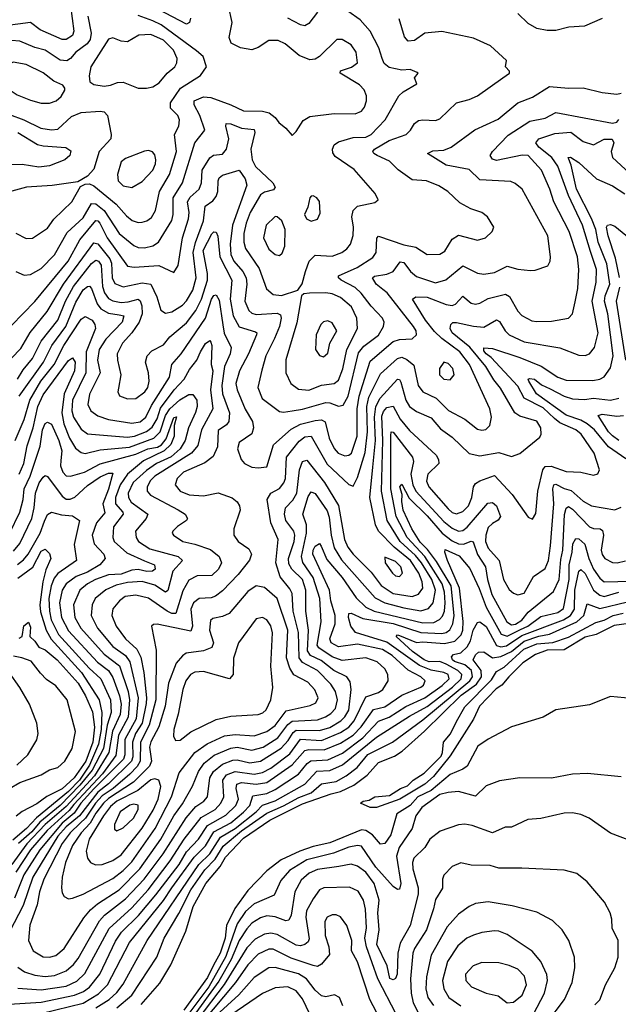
# Model space of a CAD drawing. Extents: x 1246169 to 1426871, y 660025 to 763458.
# Tile 52 of 256: x 1276724 to 1279562, y 687222 to 691889. Entities that reach past the tile are written whole.
import ezdxf

# ---------------------------------------------------------------- set-up
doc = ezdxf.new("R2010")
doc.units = 0

msp = doc.modelspace()

# ---------------------------------------------------------------- linework, layer by layer
at = {"layer": '0CON20XD'}
for points in [[(1276964.8, 691955), (1276981.1, 691835), (1276975, 691814.6), (1276945, 691794.8), (1276925, 691795.3), (1276821.6, 691841.6), (1276775.3, 691875.3), (1276655, 691860.5), (1276595, 691862.6), (1276435, 691917.8)], [(1276745, 690677.5), (1276775, 690680.9), (1276825, 690709.7), (1276888.4, 690775), (1276949.2, 690880.8), (1277025, 690949.8), (1277065, 691018), (1277085, 691015.5), (1277124.4, 690985), (1277195, 690875.8), (1277265, 690817.9), (1277285, 690808.9), (1277315, 690807.4), (1277355, 690816.5), (1277382.1, 690835), (1277445, 690937.8), (1277451.2, 690965), (1277451.7, 691045), (1277495.2, 691115), (1277554.7, 691305), (1277601.8, 691365), (1277578.1, 691435), (1277550.7, 691485), (1277551.8, 691505), (1277595, 691523.9), (1277629.5, 691519.5), (1277725.5, 691485.5), (1277785, 691457.4), (1277875.6, 691455.6), (1277907.2, 691447.2), (1277935.6, 691425.6), (1277951.8, 691401.8), (1277986.2, 691375), (1278015, 691340), (1278035, 691358.8), (1278068.5, 691411.5), (1278099.2, 691430.8), (1278215, 691443.9), (1278315, 691443.2), (1278345, 691455.5), (1278359.3, 691475), (1278368.6, 691505), (1278368, 691528), (1278357.1, 691557.1), (1278335, 691580), (1278242.5, 691635), (1278245, 691647.1), (1278296.6, 691663.4), (1278325.4, 691685), (1278319.6, 691735), (1278295, 691770.5), (1278253.3, 691795), (1278226.7, 691795), (1278145.8, 691714.2), (1278125, 691702.5), (1278099.2, 691699.2), (1278049.3, 691719.3), (1277983.1, 691775), (1277949.1, 691790.9), (1277905, 691790), (1277855, 691756.6), (1277825, 691746.4), (1277770.8, 691755), (1277726.9, 691776.9), (1277716.8, 691805), (1277731.6, 691875), (1277713.2, 691955)], [(1277533.9, 691896.1), (1277529.5, 691875), (1277515, 691868), (1277315, 691972.3)], [(1277046.7, 691905), (1277063.4, 691825), (1277058, 691795), (1277043.7, 691775), (1276989.7, 691735), (1276964.7, 691705), (1276946.7, 691693.3), (1276915, 691697), (1276845, 691743.8), (1276795, 691756.6), (1276725, 691786.4), (1276605, 691797.2)], [(1276685, 690439.1), (1276795, 690553.1), (1276953, 690745), (1277009.6, 690845), (1277085, 690936.6), (1277095, 690935.6), (1277104, 690925), (1277138.8, 690855), (1277235, 690720.8), (1277266.1, 690716.1), (1277383.2, 690723.3), (1277455, 690691.2), (1277475, 690723.3), (1277495.6, 690855), (1277524, 690945), (1277526.7, 690975), (1277519.2, 691025), (1277532.5, 691047.5), (1277574.5, 691085.5), (1277585.2, 691115.2), (1277588.5, 691175), (1277625, 691233.8), (1277642.9, 691247.1), (1277685, 691251.8), (1277704, 691276), (1277715.2, 691325), (1277700.7, 691385), (1277703.5, 691396.5), (1277725, 691395.7), (1277775, 691374.4), (1277835, 691368.2), (1277838.4, 691355), (1277820.4, 691275), (1277826, 691225), (1277842.6, 691192.6), (1277923.8, 691115), (1277934.5, 691095), (1277926.8, 691083.2), (1277885, 691071.7), (1277865, 691059.4), (1277816.2, 690975), (1277797.2, 690925), (1277786.9, 690875), (1277786.7, 690835), (1277793.9, 690805), (1277859, 690709), (1277893.6, 690613.6), (1277925, 690585.9), (1277965, 690582), (1278043.2, 690606.8), (1278063.1, 690636.9), (1278078.7, 690695), (1278096.1, 690743.9), (1278125, 690772.9), (1278205, 690767.7), (1278250.8, 690785), (1278275, 690802.5), (1278292.9, 690825), (1278304.7, 690865.3), (1278306.4, 690905), (1278298.9, 690955), (1278305.5, 690985), (1278325, 691004.5), (1278407.3, 691022.7), (1278423.3, 691035), (1278408.6, 691065), (1278309.4, 691179.4), (1278219.8, 691239.8), (1278208.5, 691258.5), (1278206.7, 691275), (1278214.7, 691295.3), (1278235, 691310.8), (1278305, 691330.6), (1278365, 691332.6), (1278390, 691345), (1278456.8, 691415), (1278522, 691528), (1278542.3, 691547.7), (1278606.2, 691585), (1278596.4, 691613.6), (1278612.5, 691635), (1278608.8, 691638.8), (1278575, 691653.1), (1278535, 691649.5), (1278475, 691661.8), (1278451.2, 691681.2), (1278441.8, 691705), (1278426.5, 691755), (1278385.2, 691835.2), (1278338.3, 691888.3), (1278279.1, 691929.1)], [(1276755, 690852.5), (1276785, 690853.6), (1276855, 690901.2), (1276886.1, 690943.9), (1276971.2, 691025), (1277012.1, 691097.9), (1277035, 691110), (1277055, 691110.5), (1277075, 691101.5), (1277181.4, 691015), (1277229.7, 690959.7), (1277257.7, 690937.7), (1277285, 690927.6), (1277305, 690928.6), (1277326.7, 690935), (1277348.2, 690951.8), (1277368.4, 690985), (1277386, 691075), (1277434.4, 691155), (1277466.6, 691265), (1277458.1, 691345), (1277478.6, 691385), (1277481.6, 691415), (1277473.4, 691435), (1277439.4, 691469.4), (1277439.2, 691495), (1277486.3, 691563.7), (1277581.2, 691625), (1277610, 691665), (1277594.1, 691715), (1277561.8, 691741.8), (1277395, 691864.1), (1277355, 691884.1), (1277285, 691908.5)], [(1277975, 690028.1), (1278015, 690034.3), (1278065, 690042.2), (1278175, 690073.9), (1278195, 690073.3), (1278235, 690057.3), (1278257.9, 690062.1), (1278280.9, 690105), (1278329.9, 690310.1), (1278355, 690340.9), (1278425, 690393.8), (1278449.2, 690435), (1278452.4, 690455), (1278444.7, 690475), (1278390.7, 690530.7), (1278342.9, 690592.9), (1278315, 690619), (1278247.3, 690655), (1278236, 690665), (1278236.1, 690675), (1278324.6, 690715), (1278398.8, 690761.2), (1278413.4, 690785), (1278416.6, 690853.4), (1278425, 690863.6), (1278545, 690821.6), (1278601.2, 690811.2), (1278655, 690775.6), (1278715, 690777.2), (1278738.8, 690791.2), (1278775, 690848.1), (1278805, 690866.9), (1278895, 690843.5), (1278932, 690855), (1278963.8, 690885), (1278971.2, 690905), (1278941.4, 690955), (1278915, 690974.5), (1278862, 690992), (1278810.3, 691020.3), (1278754.3, 691075), (1278711.1, 691101.1), (1278653.3, 691125), (1278585, 691130), (1278517.7, 691177.7), (1278477.7, 691217.7), (1278418.5, 691245), (1278402.5, 691255), (1278398.5, 691265), (1278405.5, 691275), (1278475, 691317), (1278556.4, 691345), (1278576.1, 691365), (1278595, 691397.5), (1278615, 691410.4), (1278635.3, 691414.7), (1278695, 691411.1), (1278715, 691418.5), (1278794.3, 691495), (1278855, 691510), (1278895, 691527.5), (1279015, 691613.3), (1279046, 691635), (1279046.7, 691645), (1279026.7, 691665), (1279032, 691695), (1278955.8, 691765), (1278875, 691801.8), (1278725, 691832.2), (1278645, 691825.3), (1278595, 691790.3), (1278565, 691787.3), (1278547.7, 691807.7), (1278522.9, 691892.9)], [(1278135.3, 691924.7), (1278095, 691870.9), (1278075, 691860), (1278055, 691863.8), (1277995, 691895.8)], [(1279485.3, 691895), (1279401.7, 691858.3), (1279327.1, 691852.9), (1279265, 691838), (1279225, 691837.6), (1279175, 691846.9), (1279135, 691870.4), (1279085, 691917.9)], [(1277285, 691563.8), (1277325, 691564.7), (1277355, 691571.3), (1277385, 691590.4), (1277422.3, 691635), (1277459.2, 691665), (1277469.6, 691685), (1277470.3, 691705), (1277453.1, 691745), (1277405, 691791.5), (1277345, 691818.9), (1277288, 691815), (1277235, 691783.6), (1277205, 691787.3), (1277165, 691803.4), (1277145, 691797.1), (1277061.8, 691665), (1277053.5, 691623.5), (1277056, 691595), (1277075, 691582.2), (1277125, 691574.6), (1277155, 691578.2), (1277188, 691592), (1277215, 691592.7), (1277285, 691563.8)], [(1276825, 691493.2), (1276865, 691493.8), (1276897.5, 691505), (1276920, 691525), (1276937.5, 691555), (1276938, 691565), (1276928.3, 691578.3), (1276885, 691597.5), (1276835, 691636.9), (1276755, 691675.8), (1276692.7, 691687.3), (1276666.9, 691673.1), (1276651.2, 691645), (1276649.2, 691615), (1276659.8, 691579.8), (1276679.5, 691555), (1276712.3, 691532.3), (1276775, 691507.8), (1276825, 691493.2)], [(1277855, 689764.6), (1277895, 689770), (1277926.6, 689873.4), (1278011.1, 689948.9), (1278055, 689972.5), (1278125, 689989.8), (1278155, 689991.9), (1278172.4, 689982.4), (1278190.7, 689905), (1278215, 689856.8), (1278234, 689835), (1278265, 689822.1), (1278284.4, 689825.6), (1278296.8, 689835), (1278324.3, 689915.7), (1278323.2, 690045), (1278332.6, 690105), (1278385, 690270.8), (1278495, 690363.8), (1278525, 690373.4), (1278585, 690376.2), (1278605.4, 690395), (1278603.4, 690415), (1278591.4, 690435), (1278466.5, 690595), (1278445, 690609.8), (1278413.2, 690635), (1278396.4, 690665), (1278406.4, 690673.6), (1278465, 690682.3), (1278495, 690694.7), (1278528.1, 690741.9), (1278545, 690737.4), (1278576.5, 690695), (1278605, 690671.2), (1278695, 690641.6), (1278743.9, 690656.1), (1278825, 690723.1), (1278895, 690686.9), (1278925, 690682.9), (1278975, 690690.3), (1279035, 690721.1), (1279085, 690706.2), (1279145, 690700.5), (1279167.5, 690702.5), (1279227, 690723), (1279239.5, 690745), (1279240.9, 690765), (1279227.3, 690865), (1279105.3, 691085.3), (1279073.2, 691113.2), (1279052.2, 691122.2), (1278905, 691130.6), (1278855, 691178.8), (1278745, 691199.1), (1278658, 691255), (1278683, 691267), (1278735, 691271.3), (1278770, 691285), (1278882.4, 691367.6), (1278991.8, 691418.2), (1279085, 691494.7), (1279155, 691521.5), (1279235, 691572.9), (1279325, 691563.8), (1279395, 691565.4), (1279485, 691543.8), (1279555, 691535.4), (1279575, 691540.4)], [(1276675, 691439.6), (1276743.9, 691413.9), (1276824.2, 691374.2), (1276875, 691367.3), (1276905, 691370.6), (1276970.1, 691429.9), (1277015, 691449.7), (1277105.9, 691455.9), (1277125, 691451.5), (1277140, 691435), (1277156.9, 691345), (1277155.6, 691325), (1277100.7, 691265), (1277075, 691180.8), (1277045, 691146.9), (1276999.7, 691120.3), (1276877.1, 691102.9), (1276755.4, 691094.6), (1276686.6, 691076.6)], [(1276895, 687452.9), (1276935, 687486.2), (1277027.4, 687632.6), (1277059.7, 687670.3), (1277092.1, 687697.9), (1277195, 687765.2), (1277293.6, 687865), (1277393.7, 688005), (1277454, 688116), (1277495, 688173.1), (1277543.2, 688256.8), (1277571.3, 688325), (1277598.9, 688365), (1277646.2, 688403.8), (1277725, 688437), (1277755, 688440.7), (1277825, 688426.3), (1277878.5, 688441.5), (1277947.6, 688485), (1277995, 688548.3), (1278015, 688564.3), (1278135, 688571.1), (1278174.1, 688584.1), (1278199.4, 688600.6), (1278220.6, 688625), (1278230.2, 688665), (1278221.2, 688705), (1278199.3, 688739.3), (1278135, 688803.8), (1278065, 688843), (1278048.2, 688865), (1278045.1, 688985), (1278021.1, 689085), (1278015, 689168.6), (1278005, 689190.9), (1277958.5, 689248.5), (1277937.5, 689315), (1277948.7, 689425), (1277914.4, 689505), (1277896.9, 689615), (1277915, 689644.6), (1277955, 689667.1), (1277976.8, 689693.2), (1277983.9, 689715), (1277989, 689815), (1278048.3, 689891.7), (1278075, 689911.7), (1278105, 689914.7), (1278182.3, 689782.3), (1278285, 689685.6), (1278305, 689678.6), (1278325, 689718.6), (1278361.7, 689838.3), (1278372.6, 689935), (1278369, 690055), (1278379.9, 690100.1), (1278435, 690210.4), (1278515, 690282.6), (1278535, 690289.8), (1278559, 690279), (1278592.2, 690252.2), (1278613.2, 690155), (1278635.5, 690125.5), (1278698.9, 690095), (1278756.9, 690036.9), (1278833.6, 689995), (1278895, 689948.5), (1278915, 689943.2), (1278933.9, 689946.1), (1278953.5, 689965), (1278960, 690005), (1278953.3, 690045), (1278857, 690255), (1278811.3, 690315), (1278725, 690378.4), (1278690.8, 690410.8), (1278648.3, 690465), (1278585.6, 690565), (1278602.5, 690575), (1278655, 690573.4), (1278745, 690539.1), (1278775, 690533.6), (1278789.8, 690540.2), (1278825, 690578.8), (1278865, 690544.7), (1278885, 690540.8), (1278905, 690544.6), (1278945, 690567.8), (1279027.6, 690587.6), (1279046.4, 690576.4), (1279085, 690506.7), (1279105, 690486.2), (1279152.3, 690462.3), (1279175, 690458.7), (1279245, 690460), (1279326, 690474), (1279344.6, 690495.4), (1279358.1, 690551.9), (1279369.7, 690615), (1279374.7, 690704.7), (1279368.8, 690765), (1279329.6, 690885), (1279255.7, 691025), (1279237.7, 691085), (1279197.5, 691175), (1279135, 691245.8), (1279106.3, 691246.3), (1278985, 691221.2), (1278965, 691227.7), (1278953.8, 691245), (1278965, 691264.5), (1279039, 691341), (1279142.5, 691407.5), (1279215, 691422.7), (1279265, 691449.7), (1279535, 691398.6), (1279555, 691403.8), (1279565, 691415.4)], [(1276715.3, 691355), (1276808.1, 691298.1), (1276835, 691290.9), (1276943.3, 691283.3), (1276967.1, 691267.1), (1276961.8, 691245), (1276938.5, 691225), (1276865, 691197), (1276815, 691189.8), (1276735, 691203.2), (1276685, 691200.7)], [(1276715, 687397.5), (1276746.2, 687376.2), (1276795, 687360.8), (1276844.5, 687354.5), (1276888.6, 687358.6), (1276945, 687380.7), (1276979.5, 687410.5), (1277001.3, 687438.7), (1277101.6, 687618.4), (1277126.7, 687645), (1277225, 687721.6), (1277314.6, 687815), (1277404.8, 687935.2), (1277513.3, 688106.7), (1277559.6, 688160.4), (1277597.2, 688185), (1277614.8, 688205), (1277625.5, 688295), (1277642, 688325), (1277685, 688360.5), (1277735, 688379.8), (1277755, 688381.1), (1277815, 688366.6), (1277865, 688375.2), (1277964, 688436), (1277997.4, 688472.6), (1278020.2, 688509.8), (1278035, 688521.6), (1278145, 688519.2), (1278195, 688534.6), (1278246, 688565), (1278266.1, 688585), (1278283.6, 688616.4), (1278294.8, 688714.8), (1278291.1, 688751.1), (1278274.2, 688774.2), (1278213.7, 688803.7), (1278152.4, 688852.4), (1278103, 688875), (1278087.7, 688897.7), (1278092.9, 688995), (1278080.8, 689085), (1278080.9, 689185), (1278064.8, 689235), (1278013.5, 689285), (1277999.5, 689309.5), (1277997.6, 689335), (1278024.5, 689415), (1278028.1, 689445), (1278023.9, 689465), (1277986.1, 689515), (1277979.2, 689545), (1277984.5, 689575.5), (1278018.2, 689611.9), (1278037.3, 689645), (1278050.2, 689755), (1278064.7, 689795), (1278085, 689802), (1278169.6, 689695), (1278235.6, 689585.6), (1278264.1, 689425), (1278279.4, 689389.4), (1278305.2, 689355), (1278390.5, 689270.5), (1278437.1, 689207.1), (1278495, 689170), (1278585, 689155.7), (1278615, 689165.9), (1278634.4, 689195), (1278632.3, 689225), (1278616.1, 689265), (1278577.2, 689325), (1278499, 689389), (1278425.7, 689465), (1278410.3, 689495), (1278384.2, 689625), (1278398, 689768), (1278410.3, 689895), (1278406.1, 690005), (1278412.4, 690055), (1278432.2, 690095), (1278515, 690185.9), (1278525, 690183.1), (1278531.2, 690171.2), (1278553.8, 690085), (1278572.4, 690055), (1278605, 690032.6), (1278675, 690002), (1278719.5, 689949.5), (1278775, 689909.6), (1278855, 689833.3), (1278905, 689822.5), (1278995, 689837.5), (1279055, 689818.6), (1279095, 689832.2), (1279189.4, 689910.6), (1279196.7, 689925), (1279194.5, 689955), (1279175, 689985.5), (1279095, 690010), (1279071.2, 690025), (1279002.9, 690142.9), (1278971.3, 690181.3), (1278934.2, 690245), (1278857.5, 690337.5), (1278774.2, 690405), (1278764.8, 690425), (1278767.3, 690445), (1278777, 690453), (1278795, 690454), (1278875, 690436), (1278925, 690432.4), (1278985, 690465.9), (1278998.3, 690458.3), (1279024.8, 690414.8), (1279045.2, 690395.2), (1279115, 690361.4), (1279285, 690332.9), (1279375, 690299.6), (1279405, 690297.7), (1279425, 690305.4), (1279449.7, 690335), (1279466.6, 690405), (1279438.7, 690555), (1279456.6, 690645), (1279457.8, 690705), (1279430.4, 690789.6), (1279392.8, 690915), (1279326.3, 691055), (1279275.5, 691195), (1279246.3, 691236.3), (1279184.7, 691285), (1279171.1, 691305), (1279185.6, 691325), (1279260.9, 691349.1), (1279336.5, 691356.5), (1279395, 691311.4), (1279445, 691295.3), (1279495, 691322.9), (1279532.7, 691322.7), (1279540.6, 691305), (1279527.3, 691265), (1279534.1, 691235), (1279615, 691161.2)], [(1277255, 691093.8), (1277305, 691122.3), (1277355.3, 691175), (1277367.9, 691205), (1277369.1, 691225), (1277365, 691248.8), (1277352.9, 691262.9), (1277335, 691268.9), (1277315, 691266.5), (1277225, 691231.6), (1277204.6, 691215), (1277188, 691155), (1277190.4, 691125), (1277215, 691100.8), (1277255, 691093.8)], [(1276715, 687298.8), (1276825, 687290.7), (1276945, 687308.5), (1276995, 687332.1), (1277032.1, 687367.9), (1277148.5, 687581.5), (1277255, 687679.5), (1277333.3, 687765), (1277437.6, 687902.4), (1277503.9, 688005), (1277585, 688108.1), (1277650.7, 688145), (1277678, 688175), (1277691.5, 688205), (1277686.8, 688285), (1277705, 688309.7), (1277745, 688325.3), (1277835, 688312.6), (1277875, 688321.1), (1277915, 688341.3), (1278005, 688409.1), (1278055, 688478.5), (1278155, 688473.2), (1278245, 688510), (1278284.2, 688535.8), (1278308.9, 688565), (1278365, 688679.7), (1278425, 688700.5), (1278445.9, 688715), (1278470.7, 688755), (1278468.7, 688785), (1278455, 688812.5), (1278418.5, 688845), (1278365, 688864), (1278252.3, 688852.3), (1278205, 688869.4), (1278141.8, 688911.8), (1278133.5, 688925), (1278153.2, 689035), (1278146.7, 689145), (1278116, 689245), (1278066.8, 689316.8), (1278059.6, 689345), (1278083.9, 689455), (1278082.9, 689495), (1278066, 689545), (1278091.1, 689628.9), (1278105, 689651.3), (1278125, 689643.5), (1278181.7, 689561.7), (1278191.6, 689531.6), (1278200.6, 689445), (1278214.4, 689385), (1278249.3, 689329.3), (1278408.7, 689148.7), (1278455.7, 689125.7), (1278545, 689101.6), (1278625, 689087.6), (1278662, 689098), (1278684.8, 689125.2), (1278694.9, 689185), (1278678.4, 689235), (1278629.2, 689315), (1278600.1, 689350.1), (1278528.3, 689415), (1278465.5, 689515.5), (1278438.9, 689655), (1278446.1, 689893.9), (1278440.8, 690009.2), (1278448.6, 690031.4), (1278465, 690050.5), (1278495, 690057.2), (1278528.4, 689995), (1278571.4, 689941.3), (1278698.5, 689825), (1278710, 689805), (1278710.5, 689785), (1278658.9, 689735), (1278652.1, 689702.1), (1278664.2, 689675), (1278755, 689571.1), (1278775, 689552.9), (1278795, 689546.7), (1278825, 689558.7), (1278852, 689585), (1278867.6, 689625), (1278875.6, 689674.4), (1278885, 689690.8), (1278906, 689704), (1278975, 689728.6), (1279058.6, 689638.6), (1279135, 689530.6), (1279155, 689522), (1279171.1, 689548.9), (1279180.3, 689655), (1279203.7, 689755), (1279215, 689770.6), (1279243.4, 689773.4), (1279315, 689748.2), (1279383.8, 689743.8), (1279445, 689730), (1279464.2, 689735.8), (1279472.5, 689755), (1279446.8, 689835), (1279386.3, 689925), (1279360, 689945), (1279285, 689977.9), (1279258.6, 689998.6), (1279205, 690048.5), (1279116.3, 690095), (1279085, 690151.7), (1278958.4, 690288.4), (1278934.8, 690305), (1278925, 690320), (1278925, 690333.8), (1278965, 690330.9), (1279095, 690288.1), (1279196.6, 690246.6), (1279274.8, 690194.8), (1279315, 690180), (1279440.4, 690179.6), (1279475, 690185.3), (1279494.3, 690195.7), (1279525, 690239.4), (1279538.2, 690295), (1279512.9, 690495), (1279495.9, 690555), (1279499.3, 690580.7), (1279522.4, 690635), (1279507.8, 690732.2), (1279466.7, 690835), (1279454.6, 690895), (1279435, 690947.2), (1279363.3, 691085), (1279339, 691199), (1279324.5, 691235), (1279335, 691237.5), (1279375, 691212.2), (1279458.6, 691135), (1279535, 691101.1), (1279593.4, 691063.4)], [(1276685.8, 690284.2), (1276729.9, 690330.1), (1276773.4, 690406.6), (1276854.9, 690505.1), (1276932.1, 690635), (1277075, 690831.4), (1277095, 690826), (1277151.4, 690755), (1277158.8, 690735), (1277161.9, 690665), (1277175, 690638.8), (1277215, 690623.4), (1277305, 690641), (1277345, 690635.3), (1277374.3, 690575), (1277392.7, 690512.7), (1277415, 690497.9), (1277445, 690504.1), (1277495, 690535.3), (1277515, 690555.9), (1277545, 690606.9), (1277560.5, 690665), (1277546.9, 690785), (1277556.9, 690833.1), (1277595.7, 690935), (1277602.5, 691005), (1277639.8, 691030.2), (1277655, 691051.1), (1277663.2, 691075), (1277664.4, 691125), (1277670.3, 691139.7), (1277685, 691151.3), (1277765, 691175.5), (1277793.4, 691135), (1277800, 691105), (1277732.5, 690915), (1277722.2, 690825), (1277725.4, 690775.4), (1277739.2, 690745), (1277781.7, 690695), (1277797.2, 690665), (1277800.6, 690635), (1277791.9, 690555), (1277810.5, 690510.5), (1277825, 690497.6), (1277845, 690491.9), (1277945, 690498.3), (1277959.6, 690489.6), (1277964.2, 690475), (1277955.6, 690435), (1277932.6, 690377.4), (1277890.5, 690295), (1277872.6, 690227.4), (1277852.9, 690145), (1277873.1, 690093.1), (1277955, 690032), (1277975, 690028.1)], [(1278105, 690934.4), (1278135, 690944.2), (1278148.7, 690971.3), (1278145, 691027.5), (1278133.3, 691045), (1278115, 691053.8), (1278105, 691053.3), (1278098.8, 691045), (1278089.7, 691000.3), (1278074.3, 690965), (1278084, 690945), (1278105, 690934.4)], [(1277955, 690770.8), (1277968, 690782), (1277980.7, 690815), (1277982.3, 690895), (1277966.1, 690936.1), (1277945, 690954.4), (1277935, 690955.5), (1277892.5, 690915), (1277880.4, 690855), (1277905, 690801.1), (1277935, 690775.7), (1277955, 690770.8)], [(1279567.1, 690667.1), (1279548.5, 690758.5), (1279514.4, 690865), (1279506.4, 690905), (1279510, 690915), (1279525, 690917.7), (1279545, 690910.4), (1279615, 690853)], [(1276705, 690876.4), (1276755, 690852.5)], [(1277192.2, 690142.2), (1277189.5, 690125), (1277196.3, 690106.3), (1277235, 690092.3), (1277275, 690094), (1277317.7, 690125), (1277330.8, 690145), (1277337.3, 690175), (1277335.3, 690215), (1277320.7, 690265), (1277328.9, 690295), (1277350.8, 690319.2), (1277405, 690347.7), (1277435, 690385.3), (1277515, 690452.6), (1277559.6, 690510.4), (1277585.9, 690565), (1277614.9, 690655), (1277615, 690685.7), (1277593.3, 690795), (1277635, 690874.4), (1277645, 690883.1), (1277655, 690882.5), (1277663.4, 690863.4), (1277672.2, 690765), (1277730, 690655), (1277721.4, 690565), (1277735.9, 690485), (1277763.8, 690433.8), (1277841.2, 690408.8), (1277847.8, 690405), (1277846.8, 690395), (1277809, 690305), (1277765.5, 690224.5), (1277748.8, 690165), (1277755.2, 690135), (1277793.1, 690043.1), (1277827.5, 689985), (1277832.8, 689955), (1277824.7, 689925.3), (1277763.8, 689885), (1277756.9, 689855), (1277774.6, 689805), (1277790, 689785), (1277825, 689767.3), (1277855, 689764.6)], [(1276714, 690185), (1276740.7, 690229.3), (1276785, 690282.7), (1276825.5, 690365), (1276904.5, 690465), (1276941.8, 690555), (1276979.6, 690625), (1277065, 690733.9), (1277085, 690749.2), (1277096.8, 690745), (1277109.6, 690725), (1277115.9, 690625), (1277126.1, 690595), (1277145, 690568.1), (1277165.9, 690555.9), (1277205, 690549), (1277238.7, 690551.3), (1277285, 690564.2), (1277295.7, 690555.7), (1277303.2, 690533.2), (1277303.9, 690495), (1277290.6, 690455), (1277256, 690404), (1277211.6, 690355), (1277186.7, 690305), (1277186.8, 690275), (1277203.2, 690205), (1277192.2, 690142.2)], [(1276705, 690695.4), (1276745, 690677.5)], [(1276721.4, 690105), (1276837.3, 690265), (1276876, 690345), (1276942, 690435), (1276989.9, 690550.1), (1277025, 690608.1), (1277045, 690624.7), (1277055.2, 690625.2), (1277065, 690614.5), (1277091.5, 690541.5), (1277108.7, 690518.7), (1277145, 690498.4), (1277195, 690490.7), (1277217.7, 690485), (1277209.4, 690455), (1277132.5, 690375), (1277100.2, 690325), (1277093.4, 690275), (1277105.2, 690214.8), (1277055, 690113.3), (1277047.1, 690065), (1277060.4, 690035), (1277095, 690011.9), (1277145, 689994), (1277255, 689976), (1277295, 689983.7), (1277322.7, 690005), (1277349.1, 690060.9), (1277434.8, 690195), (1277445.8, 690255), (1277490.2, 690305), (1277604.2, 690475), (1277633.3, 690565), (1277645, 690581.7), (1277655, 690584.2), (1277670.1, 690560.1), (1277687.2, 690442.8), (1277693.4, 690403.4), (1277726.2, 690335), (1277721.5, 690305), (1277694.1, 690245.9), (1277681.7, 690155), (1277685.8, 690115), (1277719.2, 690025), (1277715.8, 689985), (1277705, 689969.2), (1277665, 689941.4), (1277661, 689865), (1277641.9, 689818.1), (1277601.4, 689788.6), (1277500, 689745), (1277470.7, 689715), (1277461.1, 689685), (1277484.6, 689655), (1277526.8, 689636.8), (1277595, 689631.4), (1277665, 689646), (1277732, 689622), (1277755, 689604.3), (1277766.2, 689585), (1277769.2, 689565), (1277738.4, 689475), (1277738.5, 689445), (1277760, 689415), (1277810.4, 689380.4), (1277823.5, 689355), (1277813.2, 689326.8), (1277759.9, 689260.1), (1277685, 689181.3), (1277652.7, 689157.3), (1277631.4, 689148.6), (1277575, 689144.8), (1277547.7, 689125), (1277535.2, 689095), (1277543, 689015), (1277535, 688990), (1277375.7, 689024.3), (1277357.5, 689022.5), (1277348.8, 689015), (1277371.2, 688901.2), (1277369.2, 688665), (1277337.9, 688545), (1277296.1, 688465), (1277294.9, 688375), (1277280.2, 688349.8), (1277246.5, 688313.5), (1277166.4, 688245), (1277115, 688210.6), (1277083.2, 688175), (1277035.6, 688104.4), (1277009.9, 688080.2), (1276962.4, 688035), (1276925.4, 687985), (1276838.4, 687815), (1276818, 687755), (1276807, 687693), (1276772.2, 687597.8), (1276765.3, 687525), (1276788.5, 687475), (1276835, 687447.1), (1276865, 687445.8), (1276895, 687452.9)], [(1278095, 690132.7), (1278155, 690156.5), (1278215, 690165.2), (1278235, 690181.1), (1278255.4, 690234.6), (1278274.2, 690325), (1278325.3, 690425), (1278321.6, 690475), (1278297.5, 690527.5), (1278245, 690571.7), (1278205, 690589.5), (1278175, 690594.7), (1278097.3, 690592.7), (1278070.9, 690589.1), (1278060, 690580), (1278038.1, 690451.9), (1277985, 690276.2), (1277986.1, 690215), (1278009.1, 690165), (1278045, 690137.3), (1278095, 690132.7)], [(1279597, 690275), (1279552.7, 690555), (1279568.7, 690621.3)], [(1276702, 689895), (1276745, 689993.8), (1276771.4, 690085), (1276824.2, 690175.8), (1276887.1, 690255), (1276933.2, 690345), (1277015, 690469.1), (1277035, 690482), (1277068, 690465), (1277080, 690445), (1277082.6, 690425), (1277039.3, 690315), (1277037.1, 690215), (1276974.6, 690085), (1276970.9, 690035), (1276978.8, 690005), (1277015, 689948.4), (1277045, 689926.7), (1277235, 689910), (1277267.7, 689915), (1277325, 689936.5), (1277352.5, 689957.5), (1277375, 689997), (1277391.8, 690048.2), (1277456.6, 690135), (1277503.7, 690185), (1277528.6, 690231.4), (1277564.1, 690275), (1277580.3, 690315), (1277605, 690353.8), (1277625, 690367.8), (1277630.8, 690360.8), (1277635.2, 690344.8), (1277631.7, 690255), (1277639.3, 690225), (1277628, 690135), (1277640.3, 690045), (1277585.7, 689945), (1277568.9, 689871.1), (1277539.2, 689835), (1277365.2, 689725), (1277344, 689705), (1277327.9, 689675), (1277327.5, 689655), (1277343.6, 689635), (1277475.1, 689565.1), (1277507.8, 689545), (1277520, 689525), (1277515.3, 689514.7), (1277472.4, 689487.6), (1277450, 689465), (1277446, 689455), (1277452.5, 689445), (1277497.5, 689415), (1277555, 689403.6), (1277627.8, 689377.8), (1277670, 689345), (1277681.1, 689315), (1277666.2, 689285), (1277635, 689255.3), (1277565, 689253.5), (1277525, 689232.9), (1277497.9, 689182.1), (1277464.8, 689075.2), (1277445, 689075.2), (1277422.4, 689085), (1277335, 689146.5), (1277275, 689162), (1277224.6, 689155), (1277197.5, 689135), (1277165, 689097.1), (1277160.5, 689065), (1277180.8, 689015), (1277225.3, 688955), (1277278.7, 688905), (1277298.3, 688868.3), (1277312.9, 688795), (1277325.5, 688675), (1277322.8, 688647.2), (1277304.6, 688555), (1277273.7, 688505), (1277258.1, 688465), (1277259.8, 688395), (1277254.5, 688375), (1277145, 688266.6), (1277095, 688227.8), (1277007.7, 688115), (1276945, 688063.1), (1276905, 688018.6), (1276786.1, 687825), (1276739.7, 687690.3), (1276675.2, 687565)], [(1278165, 690290.8), (1278185, 690308.8), (1278194.2, 690355), (1278228.2, 690415), (1278205, 690452.9), (1278185, 690461.9), (1278165, 690457.1), (1278150.8, 690445), (1278130, 690395), (1278126, 690325), (1278145, 690296.7), (1278165, 690290.8)], [(1276720.9, 689735), (1276743, 689785), (1276760.1, 689869.9), (1276787.6, 689955), (1276810.1, 690055), (1276835, 690111), (1276955, 690273.6), (1276975, 690286), (1276986.3, 690265), (1276984.4, 690224.4), (1276934.9, 690115.1), (1276923.6, 690025), (1276933.5, 689973.5), (1276959.8, 689905), (1276988.2, 689858.2), (1277015, 689837.5), (1277035, 689833.4), (1277105, 689849.8), (1277245, 689863.6), (1277360.5, 689905), (1277389.1, 689935), (1277415, 690013.2), (1277435, 690045.1), (1277483.3, 690086.7), (1277525, 690112.4), (1277545, 690112.8), (1277563, 690085), (1277565.4, 690055), (1277556.6, 690026.6), (1277524.5, 689955), (1277508.1, 689895), (1277484, 689855), (1277442.8, 689817.2), (1277373.2, 689785), (1277325, 689753), (1277261.3, 689695), (1277238, 689645), (1277239.4, 689625), (1277252.1, 689602.1), (1277331.3, 689545), (1277323.6, 689525), (1277273.4, 689465), (1277276, 689435), (1277286.8, 689415), (1277341.4, 689381.4), (1277475.4, 689345.4), (1277496, 689326), (1277449.6, 689275), (1277426.7, 689183.3), (1277415, 689175.9), (1277365, 689209.2), (1277305, 689226), (1277235, 689221.7), (1277181.1, 689208.9), (1277132.9, 689187.1), (1277082.2, 689145), (1277066.8, 689115), (1277062.2, 689065), (1277092.4, 689005), (1277165, 688918.7), (1277226, 688875), (1277245.5, 688845.6), (1277285.1, 688675), (1277275.3, 688575), (1277222.8, 688477.2), (1277222.8, 688405), (1277216, 688384), (1277075, 688243.2), (1277013.7, 688175), (1276981.7, 688128.3), (1276925, 688080.6), (1276818.9, 687955), (1276743.7, 687836.3), (1276700, 687725)], [(1278765, 690182.5), (1278783.1, 690205), (1278777.7, 690235), (1278755, 690260), (1278735, 690265.6), (1278714.5, 690235), (1278713.5, 690205), (1278735, 690184.5), (1278765, 690182.5)], [(1279598.1, 689808.1), (1279515, 689864.8), (1279449.2, 689945), (1279415, 689973.7), (1279385, 689991.2), (1279315.2, 690015), (1279173.3, 690115), (1279137.7, 690175), (1279134.4, 690185), (1279140.9, 690189.1), (1279165, 690185.8), (1279198.3, 690158.3), (1279238.8, 690138.8), (1279305, 690103.9), (1279345, 690092.6), (1279400.9, 690089.1), (1279445, 690095.6), (1279525, 690085.2), (1279565, 690095.3)], [(1276675.8, 689454.2), (1276724.9, 689555.1), (1276740.9, 689615), (1276745.2, 689665), (1276773.4, 689725), (1276821.7, 689868.3), (1276831.4, 689945), (1276845, 689975.3), (1276855, 689981.1), (1276875, 689971.5), (1276909.9, 689895), (1276924.4, 689845), (1276919.5, 689799.5), (1276917.6, 689775), (1276928.7, 689745), (1276945, 689727.7), (1276965, 689724.7), (1277031.8, 689745), (1277105, 689784), (1277275, 689829.3), (1277331.8, 689855), (1277376.7, 689863.3), (1277395.6, 689874.4), (1277418.1, 689901.9), (1277455, 690004.2), (1277466.9, 690006.9), (1277456.9, 689965), (1277456.2, 689915), (1277440.4, 689875), (1277408.9, 689845), (1277311.2, 689798.8), (1277235.5, 689734.6), (1277200, 689685), (1277178.3, 689625), (1277177.8, 689595), (1277212.9, 689555), (1277215.2, 689545), (1277169.2, 689485), (1277165.3, 689435), (1277171.4, 689415), (1277232, 689362), (1277315.8, 689324.2), (1277362.7, 689305), (1277366.4, 689285), (1277354.2, 689275.8), (1277327.1, 689272.9), (1277285, 689282.9), (1277255, 689280.4), (1277205, 689260.8), (1277145, 689258.5), (1277082.5, 689235), (1277045.9, 689215), (1277009.7, 689185), (1276978.8, 689115), (1276985.2, 689055), (1277013.8, 689005), (1277125, 688882), (1277197, 688827), (1277237.9, 688705), (1277245.1, 688665), (1277237.4, 688582.6), (1277192.3, 688497.7), (1277179.1, 688400.9), (1277115.9, 688315), (1276980.4, 688169.6), (1276958.7, 688141.3), (1276854.4, 688045.6), (1276775.3, 687955), (1276705, 687848.4)], [(1279565, 689895.1), (1279535, 689916.5), (1279515.9, 689935), (1279466.9, 690013.1), (1279485, 690019.1), (1279555, 690010), (1279587, 690013)], [(1278153.5, 689393.5), (1278180.1, 689330.1), (1278252.6, 689245), (1278318.5, 689148.5), (1278365, 689104.5), (1278405, 689086.2), (1278635, 689030.9), (1278688, 689032), (1278714.4, 689045.6), (1278728.5, 689061.5), (1278737.7, 689085), (1278741.3, 689125), (1278738.6, 689175), (1278726.9, 689215), (1278644.4, 689344.4), (1278560.6, 689435), (1278508.1, 689535), (1278482.9, 689665), (1278482.8, 689917.2), (1278485, 689935.6), (1278495, 689934.6), (1278586.5, 689815), (1278590.6, 689795), (1278578.5, 689735), (1278588, 689685), (1278602, 689655), (1278735, 689511), (1278775, 689478.8), (1278805, 689465.2), (1278825, 689467.7), (1278845, 689483), (1278943, 689597), (1278965, 689600.8), (1278985, 689585.5), (1279004, 689535), (1278992.6, 689517.4), (1278965, 689501.7), (1278945, 689481.5), (1278933.5, 689446.5), (1278932.3, 689415), (1278945, 689384.2), (1278997.3, 689325), (1279017.9, 689235), (1279045, 689188.5), (1279065, 689170.4), (1279085, 689162.7), (1279115, 689170.8), (1279159.7, 689250.3), (1279215, 689287.5), (1279231.5, 689325), (1279240.3, 689395), (1279255.8, 689595), (1279251.3, 689665), (1279256.2, 689683.8), (1279265, 689687.4), (1279305, 689666.2), (1279337.9, 689657.9), (1279395, 689606.8), (1279435, 689584.1), (1279545, 689566.2), (1279575, 689578.2)], [(1276695, 689369.8), (1276724.1, 689405.9), (1276781, 689525), (1276792.6, 689575), (1276798.7, 689645), (1276815.8, 689694.2), (1276835, 689721.1), (1276845, 689728.5), (1276855, 689724.6), (1276925, 689630.2), (1276945, 689616.6), (1276963.3, 689616.7), (1276985, 689626.5), (1277045, 689681.7), (1277105, 689722.7), (1277145, 689739.1), (1277165, 689740), (1277145, 689663.8), (1277118.6, 689595), (1277128.2, 689551.8), (1277088.7, 689505), (1277068, 689445), (1277077.4, 689405), (1277123.1, 689355), (1277129.5, 689335), (1277104.4, 689305.6), (1277045, 689270.8), (1276990.9, 689249.1), (1276944.2, 689215.8), (1276924.9, 689185.1), (1276912.4, 689125), (1276921.5, 689055), (1276955, 688992.6), (1277093.4, 688843.4), (1277144.2, 688804.2), (1277165, 688770.7), (1277197.6, 688685), (1277204.5, 688644.5), (1277200.2, 688595), (1277163.2, 688516.8), (1277146.2, 688415), (1277077.9, 688305), (1276945, 688160.2), (1276845, 688074.4), (1276757.7, 687982.3), (1276686, 687885)], [(1276765, 687164.6), (1277025, 687227.8), (1277097.9, 687272.1), (1277140.4, 687315), (1277243.7, 687515), (1277406, 687714), (1277445, 687773.5), (1277551, 687919), (1277605, 687972.8), (1277645, 688039.4), (1277725, 688081.9), (1277785, 688132.6), (1277814.5, 688165), (1277829.6, 688210.4), (1277895, 688221.6), (1277935, 688239.6), (1278046.3, 688313.7), (1278086.7, 688363.3), (1278104, 688376), (1278185, 688381.4), (1278255, 688412.8), (1278351, 688485), (1278425, 688564.5), (1278475, 688582.9), (1278555, 688633.5), (1278644.8, 688675), (1278726.9, 688733.1), (1278759.4, 688765), (1278754.8, 688785), (1278734.5, 688795), (1278675, 688806.3), (1278618.8, 688828.8), (1278465, 688939.4), (1278316.2, 688985), (1278293.2, 689015), (1278282.9, 689055), (1278285, 689074), (1278295, 689075.3), (1278350.8, 689050.8), (1278495, 689026.8), (1278625, 688983.9), (1278725, 688979.3), (1278745.5, 688984.5), (1278762.9, 688997.1), (1278778.1, 689025), (1278783.3, 689065), (1278768.7, 689205), (1278700.6, 689320.6), (1278657.9, 689377.9), (1278622.9, 689412.9), (1278582.7, 689475), (1278541.6, 689565), (1278535.2, 689605), (1278537.8, 689637.8), (1278525.4, 689674.6), (1278535, 689687.8), (1278570.9, 689620.9), (1278655, 689537.8), (1278726.2, 689455), (1278775, 689419.3), (1278805, 689405.1), (1278827.5, 689402.5), (1278865, 689417.3), (1278873.7, 689413.7), (1278894.2, 689354.2), (1278932, 689295), (1278941.2, 689235), (1278962, 689165), (1279033, 689035), (1279055, 689020.5), (1279075, 689024.2), (1279105, 689042.3), (1279135, 689081.5), (1279255, 689178.5), (1279281.1, 689235), (1279290.1, 689330.1), (1279298.9, 689375), (1279306.5, 689543.5), (1279315, 689573.3), (1279325, 689582.1), (1279345, 689569.7), (1279425, 689485.6), (1279445, 689476.7), (1279475.6, 689475.6), (1279487.3, 689467.3), (1279491.1, 689445), (1279480.5, 689375), (1279485, 689354.3), (1279498.5, 689335), (1279535, 689316.6), (1279555.8, 689314.2), (1279596.2, 689323.8)], [(1276713.1, 689306.9), (1276741.6, 689328.4), (1276763.9, 689356.1), (1276820.5, 689455), (1276841.8, 689511.8), (1276856.2, 689543.8), (1276875, 689554.2), (1276921.6, 689541.6), (1276975, 689537.8), (1277006.7, 689515), (1276981.5, 689401.5), (1276992.5, 689325), (1276905.3, 689264.7), (1276887.3, 689242.7), (1276872.9, 689205), (1276861.8, 689145), (1276864.7, 689085), (1276873.6, 689045), (1276907.3, 688975), (1277053.9, 688815), (1277109.3, 688765), (1277154, 688665), (1277157.7, 688605), (1277139.2, 688545), (1277120.8, 688435), (1277067.9, 688332.1), (1277009.8, 688260.2), (1276915.1, 688165), (1276818.7, 688085), (1276781, 688039), (1276718.7, 687985)], [(1277084.4, 687205.6), (1277147.4, 687245), (1277185, 687278.3), (1277215, 687316.9), (1277327.9, 687525), (1277573.3, 687885), (1277626, 687935), (1277675.5, 688014.5), (1277745, 688055.8), (1277845.4, 688135), (1277875, 688166.6), (1277935, 688185.9), (1278075.1, 688264.9), (1278132.1, 688327.9), (1278195, 688330), (1278255, 688357.7), (1278415, 688488.4), (1278572.1, 688587.9), (1278655, 688633.3), (1278775.8, 688725), (1278816.4, 688765), (1278820.6, 688785), (1278801.7, 688805), (1278745, 688834), (1278715, 688847.4), (1278665, 688846.1), (1278642.1, 688855), (1278586, 688895), (1278509.2, 688965), (1278515, 688973.3), (1278525, 688970.5), (1278605, 688936.3), (1278635, 688940.5), (1278738.2, 688931.8), (1278786.9, 688943.1), (1278816.7, 688973.3), (1278824.7, 688995.3), (1278827.1, 689037.1), (1278808.5, 689195), (1278752.2, 689325), (1278739.8, 689365), (1278741.8, 689378.2), (1278808, 689348), (1278857.7, 689287.7), (1278902.4, 689192.4), (1278935, 689104.1), (1279007, 688977), (1279035, 688966.7), (1279098.1, 688998.1), (1279132.2, 689015), (1279195, 689060.8), (1279275, 689078.6), (1279302, 689098), (1279329.1, 689235), (1279329.2, 689305), (1279343.7, 689365), (1279345.9, 689404.1), (1279359.8, 689430.2), (1279375, 689428.9), (1279403.5, 689403.5), (1279421.4, 689335), (1279444.1, 689285), (1279475, 689241.4), (1279495, 689223.9), (1279625, 689228.2)], [(1276545, 687214.6), (1276825, 687233), (1276984.5, 687265.5), (1277026.5, 687283.5), (1277055, 687304.1), (1277103.7, 687365), (1277178.8, 687521.2), (1277205.9, 687564.1), (1277286.5, 687643.5), (1277369.5, 687740.5), (1277479.9, 687885), (1277514.9, 687945.1), (1277571.9, 688005), (1277615, 688070.2), (1277701.1, 688118.9), (1277749.3, 688165), (1277761.2, 688195), (1277750.6, 688245), (1277752.8, 688265), (1277775, 688273.6), (1277845, 688264.9), (1277895, 688273.5), (1278015, 688356.5), (1278075, 688425.5), (1278095, 688430), (1278167.9, 688427.9), (1278245, 688459.2), (1278305, 688498.4), (1278342.9, 688537.1), (1278401.1, 688618.9), (1278455, 688632.7), (1278535, 688688), (1278625, 688724.8), (1278638.1, 688735), (1278646.8, 688755), (1278625.3, 688775), (1278565.9, 688805.9), (1278489.8, 688875), (1278443.2, 688903.2), (1278325, 688929.3), (1278235, 688917), (1278201, 688935), (1278193.9, 688955), (1278219.2, 689025), (1278219.5, 689065), (1278198.5, 689135), (1278192.4, 689185), (1278113.3, 689355), (1278115.3, 689375), (1278125, 689392.9), (1278145, 689406.9), (1278153.5, 689393.5)], [(1276715, 689241.9), (1276786.1, 689293.9), (1276825, 689369.4), (1276845, 689379.3), (1276865, 689358.1), (1276870.9, 689335), (1276848.1, 689281.9), (1276833, 689225), (1276819, 689115), (1276822.1, 689082.1), (1276849.8, 688995), (1276873.1, 688953.1), (1277017.3, 688795), (1277101.3, 688665), (1277113.5, 688605), (1277110.5, 688525), (1277097.5, 688455), (1277054.8, 688355), (1277007.1, 688285), (1276955, 688231.2), (1276803.5, 688106.5), (1276756.7, 688055), (1276690.6, 687999.4)], [(1278525, 689250.5), (1278538.8, 689265), (1278530.9, 689295), (1278505, 689320.6), (1278455, 689341.2), (1278457.3, 689315), (1278490.8, 689265), (1278505, 689252.9), (1278525, 689250.5)], [(1277184.8, 687205), (1277254.8, 687265), (1277374.3, 687445), (1277408.3, 687535), (1277477.9, 687652.1), (1277535.6, 687765), (1277601.1, 687858.9), (1277650.5, 687909.5), (1277688.6, 687971.4), (1277775, 688043.8), (1277895, 688128.6), (1277975, 688163.4), (1278047.4, 688202.6), (1278105.4, 688224.6), (1278155, 688267.7), (1278225, 688279), (1278272, 688305), (1278323.7, 688345), (1278375, 688405.9), (1278491.1, 688465), (1278635, 688570), (1278857.3, 688755), (1278870.7, 688775), (1278866.5, 688805), (1278835, 688830.6), (1278785, 688847.4), (1278775.2, 688855), (1278771.6, 688868.4), (1278780.5, 688879.5), (1278815, 688887.7), (1278845, 688916.6), (1278860.4, 688945), (1278874.4, 688995.6), (1278895, 689031.4), (1278905, 689034.5), (1278935, 689012.7), (1278985, 688922.1), (1279005, 688916.1), (1279031.5, 688921.5), (1279105, 688970.7), (1279301.4, 689045), (1279335.8, 689065), (1279354.7, 689095.3), (1279355.5, 689185), (1279374.5, 689275), (1279385, 689282.4), (1279405, 689264.7), (1279444.4, 689184.4), (1279475, 689161.9), (1279495, 689155.1), (1279565, 689174.9)], [(1276955, 687722.2), (1276975, 687724.6), (1277025, 687744.7), (1277165, 687818.7), (1277215, 687856.8), (1277255, 687897.7), (1277366, 688055), (1277443.9, 688205), (1277480.4, 688319.6), (1277554.6, 688415.4), (1277613.1, 688456.9), (1277694.9, 688495.2), (1277745, 688501.7), (1277835, 688494.8), (1277895, 688515.2), (1277935, 688544.4), (1277987.5, 688612.5), (1278101.6, 688638.4), (1278128.2, 688651.8), (1278138.2, 688675), (1278123.3, 688713.3), (1278089.8, 688749.8), (1278024, 688784), (1278004.6, 688814.6), (1277989.5, 688865), (1277994.9, 688995), (1277945.2, 689145), (1277885, 689198.2), (1277845, 689206.2), (1277805, 689178.9), (1277716.7, 689075), (1277685, 689060.2), (1277639.7, 689050.3), (1277628.9, 689041.1), (1277623.7, 688995), (1277642.3, 688935), (1277635, 688913.3), (1277595, 688896.8), (1277513.3, 688886.7), (1277495, 688874.6), (1277465, 688838.8), (1277429.2, 688745), (1277413.4, 688635), (1277383.2, 688536.8), (1277345, 688466), (1277339.2, 688440.8), (1277348.1, 688375), (1277339.4, 688350.6), (1277262.8, 688275), (1277145, 688198.1), (1277120.9, 688175), (1277085, 688128.8), (1277058.5, 688081.5), (1277015.9, 688035), (1276974.5, 687975), (1276940.8, 687895), (1276925.3, 687825), (1276922.2, 687775), (1276925, 687751.2), (1276935, 687732.5), (1276955, 687722.2)], [(1277299.5, 687220.5), (1277388.3, 687321.7), (1277441.2, 687408.8), (1277510.8, 687569.2), (1277545.6, 687685), (1277606.4, 687795), (1277674, 687876), (1277700.2, 687919.8), (1277785, 688009.6), (1277909.2, 688095), (1278065, 688171.9), (1278199.8, 688220.2), (1278245, 688230.3), (1278308.5, 688261.5), (1278372, 688308), (1278425, 688368.5), (1278501.4, 688398.7), (1278537.8, 688422.2), (1278643.4, 688516.6), (1278817.2, 688687.2), (1278889.7, 688740.3), (1278913.4, 688775), (1278911.9, 688805), (1278873, 688855), (1278885, 688879.2), (1278898.8, 688891.2), (1278925, 688893), (1278965, 688864.5), (1279005, 688870), (1279055, 688894.9), (1279115, 688943.1), (1279185, 688967.7), (1279235, 688977.1), (1279365.6, 689034.4), (1279398.4, 689065), (1279415, 689120.8), (1279475, 689098.2), (1279605, 689130.5)], [(1277462.5, 688472.5), (1277485, 688474.6), (1277535.6, 688514.4), (1277655, 688572.4), (1277725, 688587.6), (1277855, 688596.2), (1277876.2, 688603.8), (1277892.2, 688617.8), (1277914.6, 688665), (1277924.5, 688724.5), (1277914.1, 688824.1), (1277922.3, 688982.3), (1277915, 689015.8), (1277895, 689044.4), (1277875, 689055.4), (1277845, 689049.4), (1277761.3, 688935), (1277737.1, 688862.9), (1277736.5, 688785), (1277718.8, 688765), (1277595, 688800), (1277555, 688796.1), (1277533.3, 688785), (1277511.6, 688755), (1277497.1, 688715), (1277475, 688598), (1277455.4, 688525.4), (1277453.8, 688493.8), (1277462.5, 688472.5)], [(1279612.5, 689027.5), (1279542, 689018), (1279456.7, 688975), (1279405, 688961.7), (1279305, 688902), (1279225, 688900.6), (1279169.6, 688880.4), (1279109, 688841), (1279043.3, 688775), (1279009.3, 688735), (1278982.6, 688717.4), (1278904.1, 688635.9), (1278875, 688573.8), (1278765, 688399.2), (1278685, 688301.9), (1278645.3, 688265), (1278526.7, 688195), (1278415, 688154.6), (1278385, 688154.5), (1278340, 688175), (1278352.5, 688185), (1278380.9, 688189.1), (1278407.5, 688205), (1278477.8, 688212.2), (1278529.6, 688245), (1278561.9, 688258.1), (1278589.7, 688285), (1278642.2, 688317.8), (1278721.7, 688398.3), (1278728.8, 688415), (1278733.5, 688465), (1278765.9, 688504.1), (1278795, 688562.1), (1278835, 688632.4), (1278960.1, 688759.9), (1278985, 688799.1), (1279020.6, 688819.4), (1279113.3, 688905), (1279175, 688930.2), (1279252.2, 688937.8), (1279325, 688962.3), (1279455, 689032.3), (1279495, 689042.9), (1279538.2, 689065), (1279585, 689076)], [(1276721.9, 688958.1), (1276735.7, 688965), (1276743.5, 689016.5), (1276765, 689034), (1276775, 689010), (1276771.4, 688965), (1276795, 688943.9), (1276814.7, 688914.7), (1276845, 688902.3), (1276901.1, 688855), (1277001.4, 688745), (1277035.5, 688685), (1277068.5, 688608.5), (1277078.2, 688535), (1277070.8, 688465), (1277037.7, 688375), (1276982.7, 688295), (1276925, 688243), (1276852.5, 688207.5), (1276805, 688171.8), (1276735, 688135.5), (1276706.7, 688113.3)], [(1276674.9, 688245.1), (1276725, 688273.3), (1276825, 688309.9), (1276865, 688332.9), (1276905, 688344), (1276938.3, 688375), (1276973.4, 688435), (1276987.9, 688515), (1276948.4, 688665), (1276895, 688731.9), (1276851.6, 688761.6), (1276822.1, 688792.1), (1276778.7, 688848.7), (1276734.3, 688864.3), (1276695, 688872.1)], [(1276710.3, 688355), (1276762.5, 688405), (1276804.6, 688475), (1276812.2, 688505), (1276805.2, 688555), (1276770, 688645), (1276725, 688723.6), (1276675, 688792.7)], [(1279625, 688672.2), (1279525, 688680.6), (1279425, 688642.2), (1279265, 688618), (1279205, 688582.5), (1279055, 688537.7), (1278945, 688479.6), (1278895.5, 688445), (1278845, 688351.5), (1278825, 688336.2), (1278765, 688311.5), (1278674.3, 688235), (1278612.2, 688205), (1278575, 688164.6), (1278512.4, 688125), (1278483.5, 688025), (1278455, 687984.3), (1278435, 687981.9), (1278397.1, 688025), (1278365, 688045.2), (1278345, 688049.8), (1278195, 687988.1), (1278115, 687970.2), (1278051.6, 687948.4), (1277963.7, 687906.3), (1277895.5, 687854.5), (1277805, 687762), (1277744.4, 687675.6), (1277704.5, 687595), (1277697.9, 687535), (1277675.1, 687465), (1277642.8, 687407.2), (1277615, 687350), (1277502, 687195)], [(1279575, 688300), (1279415.4, 688315.4), (1279345, 688312.3), (1279245, 688294.6), (1279095, 688295.4), (1278998.1, 688281.9), (1278935, 688258.4), (1278885, 688208.2), (1278805, 688230.9), (1278755, 688226.3), (1278715, 688217.2), (1278630.5, 688155), (1278602.6, 688115), (1278585, 688055.6), (1278523, 687965), (1278510, 687925), (1278531.2, 687795), (1278525, 687768.6), (1278515, 687765.7), (1278495, 687780.6), (1278412.3, 687872.3), (1278345, 687971.1), (1278324.8, 687974.8), (1278285, 687967), (1278211.1, 687938.9), (1278085, 687906.6), (1278003, 687857), (1277961.2, 687808.8), (1277931, 687739), (1277835, 687699), (1277795, 687662.7), (1277755, 687603.8), (1277735, 687545.7), (1277701.9, 687448.1), (1277620.1, 687305), (1277530.7, 687185)], [(1277083.6, 687883.6), (1277115, 687884.7), (1277165, 687903.9), (1277205, 687930), (1277305, 688056.7), (1277357.3, 688142.7), (1277379.7, 688195), (1277392.5, 688255), (1277383.3, 688285), (1277365, 688290.5), (1277345, 688285.9), (1277284.2, 688235.8), (1277185.2, 688185), (1277155, 688159.9), (1277121.8, 688115), (1277053.9, 688005), (1277038.8, 687948.8), (1277044.7, 687915), (1277058.9, 687895), (1277083.6, 687883.6)], [(1277185, 688044.4), (1277215, 688058.9), (1277263.4, 688105), (1277285.8, 688145), (1277285.6, 688165.6), (1277265, 688171), (1277245.3, 688165.3), (1277200.2, 688135), (1277173.4, 688075), (1277172.8, 688052.8), (1277185, 688044.4)], [(1279675, 687976), (1279525, 688033.5), (1279424.5, 688104.5), (1279385, 688122), (1279345, 688129.2), (1279305, 688128.1), (1279195, 688102.5), (1279132.4, 688097.6), (1279055, 688061.4), (1279025, 688061.4), (1278965, 688034.6), (1278869.5, 688069.5), (1278835, 688076.2), (1278805, 688073.5), (1278717, 688043), (1278669.1, 688005), (1278644.3, 687965.7), (1278592.6, 687915), (1278586.2, 687895), (1278587.3, 687865), (1278613.2, 687775), (1278613.5, 687745), (1278575.2, 687595), (1278528.4, 687511.6), (1278517.1, 687465), (1278512.9, 687365), (1278505.3, 687345), (1278495, 687338.4), (1278478.7, 687345), (1278466.1, 687405), (1278417.1, 687505), (1278427.6, 687575), (1278421.8, 687655), (1278428.5, 687715), (1278404.7, 687794.7), (1278365, 687849), (1278325, 687877.6), (1278295, 687886.2), (1278236.2, 687875), (1278135, 687861.8), (1278096.4, 687843.6), (1278059.1, 687810.9), (1278028.4, 687755), (1278011.7, 687645), (1277999.5, 687620.5), (1277985, 687618.4), (1277935, 687636.5), (1277895, 687640.8), (1277865, 687632), (1277825, 687607), (1277800, 687580), (1277765, 687523.9), (1277727.2, 687435), (1277668.4, 687331.6), (1277546.3, 687163.7)], [(1279450.4, 687219.6), (1279475, 687243.1), (1279500.4, 687315), (1279545.5, 687395), (1279560.6, 687445), (1279561.1, 687525), (1279533, 687583), (1279531.9, 687625), (1279523.1, 687655), (1279496.1, 687706.1), (1279415, 687803.3), (1279365, 687841.4), (1279305, 687857.5), (1279105, 687868.2), (1278995, 687867.5), (1278955, 687879.5), (1278865, 687881.8), (1278815, 687893.3), (1278775, 687875.7), (1278734.3, 687835), (1278727.8, 687815), (1278727.9, 687772.1), (1278695, 687718.6), (1278685.4, 687675.4), (1278652.3, 687575), (1278595, 687486.8), (1278587.2, 687465), (1278576.5, 687343.5), (1278580.1, 687275), (1278589.6, 687229.6), (1278621.8, 687165)], [(1278508.9, 687175), (1278422.2, 687342.2), (1278367.3, 687495), (1278360, 687535), (1278368.5, 687585), (1278363.2, 687673.2), (1278353.5, 687715), (1278328.4, 687758.4), (1278288.1, 687778.1), (1278166.2, 687773.8), (1278145.9, 687764.1), (1278115, 687722.5), (1278084.4, 687665), (1278080.7, 687635), (1278096.9, 687533.1), (1278092.1, 687517.9), (1278075, 687505.3), (1278055, 687499.5), (1278035, 687501.9), (1277945, 687553.2), (1277915, 687559.4), (1277885, 687554.4), (1277839.5, 687530.5), (1277800.1, 687489.9), (1277693.5, 687316.5), (1277568.7, 687151.3)], [(1279222.3, 687135), (1279306.4, 687245), (1279343.9, 687325), (1279355.5, 687395), (1279354.4, 687445), (1279327.8, 687525), (1279295, 687575.8), (1279249.8, 687619.8), (1279175, 687658.8), (1279058.7, 687688.7), (1278945, 687707.7), (1278885, 687700.4), (1278855, 687686.2), (1278805, 687649.6), (1278750.5, 687589.5), (1278674.4, 687455), (1278652.8, 687352.8), (1278649.6, 687295), (1278659.5, 687255), (1278686, 687216)], [(1278384.5, 687245.5), (1278325, 687423.1), (1278297.5, 687475), (1278297.9, 687525), (1278275, 687595.7), (1278245, 687636.2), (1278225, 687645.5), (1278205, 687646.4), (1278182.2, 687635), (1278171.1, 687615), (1278171.6, 687548.4), (1278189, 687495), (1278192.2, 687457.8), (1278155, 687412), (1278135, 687401.9), (1278115, 687405.7), (1278010.5, 687440.5), (1277925, 687484), (1277905, 687483.5), (1277855, 687460), (1277805, 687410), (1277746.3, 687325), (1277478.6, 687005)], [(1279160, 687175), (1279211.2, 687275), (1279225.7, 687335), (1279223, 687363), (1279195.2, 687425.2), (1279153.4, 687473.4), (1279035, 687553.8), (1278995, 687569.6), (1278975, 687570.8), (1278915, 687562.7), (1278875, 687550.4), (1278843.3, 687535), (1278800.6, 687499.4), (1278752, 687425), (1278728.3, 687335), (1278734.3, 687295), (1278759.1, 687255), (1278814.6, 687215)], [(1279035, 687229.4), (1279065, 687232.9), (1279106.2, 687265), (1279126.2, 687315), (1279117.1, 687355), (1279085, 687388.1), (1279045, 687406.4), (1278995, 687418), (1278915, 687420.8), (1278874.3, 687405), (1278836.7, 687365), (1278839.5, 687335), (1278865.8, 687305), (1278935, 687275.4), (1278992.4, 687262.4), (1279035, 687229.4)], [(1278256.4, 687215), (1278240, 687255), (1278216.6, 687266.6), (1278175, 687256.9), (1278155, 687262.8), (1278125, 687289.4), (1278083.2, 687343.2), (1278045, 687366.9), (1277935, 687397.3), (1277905.8, 687395), (1277835, 687349.8), (1277762.5, 687267.5), (1277655, 687168.6)], [(1278099.2, 687175), (1278065, 687248.8), (1278035, 687285.8), (1277995, 687305.2), (1277935, 687300.3), (1277875, 687273.6), (1277725, 687170.2)], [(1278414.7, 687185), (1278384.5, 687245.5)]]:
    msp.add_lwpolyline(points, dxfattribs=at)

doc.saveas('drawing.dxf')
